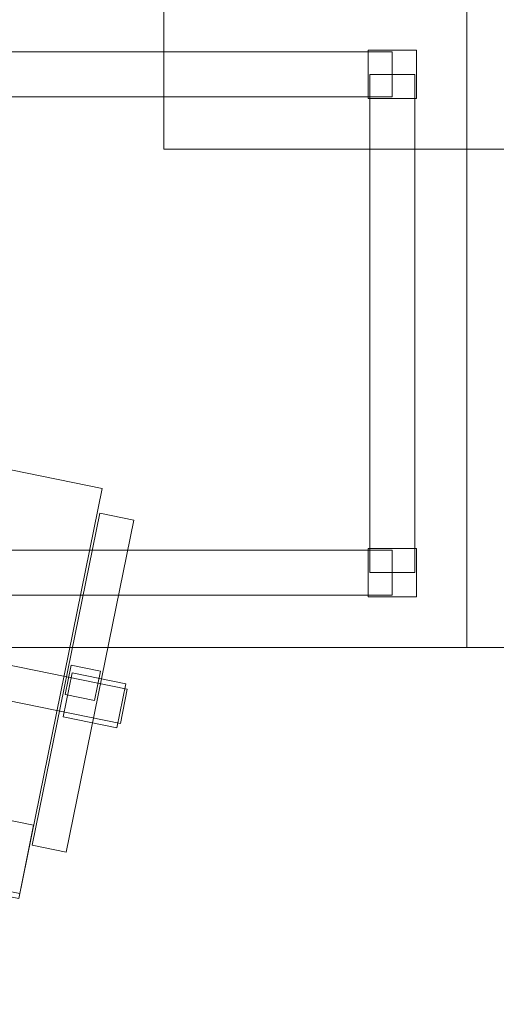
# Model space of a CAD drawing. Header units: millimetres. Extents: x -1675 to 29381, y -3645 to 22555.
# Tile 37 of 256: x 6408 to 6886, y 1950 to 2938. Entities that reach past the tile are written whole.
import ezdxf

# ---------------------------------------------------------------- set-up
doc = ezdxf.new("R2010")
doc.units = ezdxf.units.MM
doc.layers.add('A-GENM-____-OTLN', color=13, linetype='Continuous', lineweight=9)

msp = doc.modelspace()

# ---------------------------------------------------------------- meshes
at = {"layer": 'A-GENM-____-OTLN'}
mesh = msp.add_polyface(dxfattribs=at)
corners = [(4706.02, 290, 1), (6.83, 0, 1), (407.59, 290, 1), (4706.02, 390, 1), (5006.02, 390, 1), (9606.02, 290, 1), (9306.02, 390, 1), (9606.02, 390, 1), (13776.02, 5670, 1), (13776.02, 9963.57, 1), (14006.02, 10130, 1), (5006.02, 290, 1), (9306.02, 290, 1), (14006.02, 0, 1), (13776.02, 290, 1), (9856.02, 290, 1), (9306.02, 5670, 1), (9606.02, 5670, 1), (9606.02, 5220, 1), (9306.02, 5220, 1), (9306.02, 5670, 1), (256.83, 9170, 1), (6.83, 10130, 1), (256.83, 10130, 1), (256.83, 290, 1), (256.83, 7770, 1), (256.83, 1330, 1), (256.83, 6170, 1), (256.83, 4310, 1), (13776.02, 10130, 1), (4706.02, 5220, 1), (5006.02, 5670, 1), (5006.02, 5220, 1), (4706.02, 5670, 1), (256.83, 10130.71, 1), (13776.02, 10169.34, 1), (6.83, 10170, 1), (256.83, 10170, 1), (14006.02, 10170, 1), (13776.02, 10170, 1), (256.83, 10225.04, 1), (13776.02, 10470, 1), (14006.02, 10470, 1), (4706.02, 11204.55, 1), (5006.02, 11190, 1), (4706.02, 11190, 1), (5006.02, 11270.6, 1), (256.83, 10770, 1)]
mesh.append_faces([[corners[k] for k in face] for face in [(5, 6, 7), (17, 16, 20), (30, 31, 32), (31, 30, 33), (43, 44, 45)]], dxfattribs={"vtx0": -1})
mesh.append_faces([[corners[k] for k in face] for face in [(0, 1, 2), (6, 5, 12), (1, 11, 13), (8, 13, 14), (21, 22, 23), (25, 22, 21), (27, 22, 25), (28, 22, 27), (22, 28, 1), (35, 10, 29), (34, 36, 37), (36, 34, 22), (44, 43, 46)]], dxfattribs={"vtx0": -1, "vtx1": -1})
mesh.append_faces([[corners[k] for k in face] for face in [(11, 1, 0), (13, 12, 5)]], dxfattribs={"vtx0": -1, "vtx1": -1, "vtx2": -1})
mesh.append_faces([[corners[k] for k in face] for face in [(0, 4, 11), (13, 11, 12), (16, 17, 18), (10, 9, 29), (22, 34, 23), (38, 35, 39), (36, 40, 37)]], dxfattribs={"vtx0": -1, "vtx2": -1})
mesh.append_faces([[corners[k] for k in face] for face in [(8, 9, 10), (15, 14, 13), (5, 15, 13), (24, 2, 1), (26, 24, 1), (28, 26, 1), (47, 40, 36)]], dxfattribs={"vtx1": -1, "vtx2": -1})
mesh.append_faces([[corners[k] for k in face] for face in [(0, 3, 4), (18, 19, 16), (39, 41, 42)]], dxfattribs={"vtx2": -1})
mesh = msp.add_polyface(dxfattribs=at)
corners = [(7842.5, 5670, 2949), (5006.02, 5670, 2949), (5006.02, 10130, 2949), (4706.02, 390, 2949), (4706.02, 290, 2949), (407.59, 290, 2949), (5006.02, 390, 2949), (4706.02, 5220, 2949), (5006.02, 5220, 2949), (256.83, 1330, 2949), (256.83, 290, 2949), (256.83, 9170, 2949), (256.83, 10130, 2949), (256.83, 4310, 2949), (256.83, 7770, 2949), (256.83, 6170, 2949), (4706.02, 5670, 2949), (5006.02, 5670, 2949), (256.83, 10130.71, 2949), (5006.02, 10144.28, 2949), (256.83, 10170, 2949), (5006.02, 10170, 2949), (6.83, 0, 2949), (5006.02, 290, 2949), (6.83, 10130, 2949), (6.83, 10170, 2949)]
mesh.append_faces([[corners[k] for k in face] for face in [(24, 13, 22), (25, 18, 24)]], dxfattribs={"vtx0": -1, "vtx1": -1})
mesh.append_faces([[corners[k] for k in face] for face in [(0, 1, 2), (3, 4, 5), (0, 3, 5), (0, 6, 3), (5, 7, 8), (9, 7, 5), (5, 10, 9), (11, 12, 2), (0, 5, 8), (13, 7, 9), (14, 11, 2), (1, 0, 8), (15, 7, 13), (16, 2, 17), (17, 1, 8), (7, 15, 16), (1, 17, 2), (14, 16, 15), (2, 16, 14), (2, 18, 19), (18, 2, 12), (19, 20, 21), (20, 19, 18), (4, 22, 5), (4, 3, 6), (23, 22, 4), (4, 6, 23), (11, 24, 12), (10, 5, 22), (14, 24, 11), (9, 10, 22), (15, 24, 14), (13, 9, 22), (13, 24, 15), (7, 17, 8), (17, 7, 16), (24, 18, 12), (18, 25, 20)]], dxfattribs={"vtx0": -1, "vtx1": -1, "vtx2": -1})
mesh = msp.add_polyface(dxfattribs=at)
corners = [(9306.02, 6729.02, 2949), (9306.02, 5670, 2949), (9306.02, 5670, 2949), (9306.02, 5670, 2949), (7842.5, 5670, 2949), (5006.02, 10130, 2949), (9306.02, 10130, 2949), (5006.02, 10144.28, 2949), (9306.02, 10156.57, 2949), (5006.02, 10170, 2949), (9606.02, 5220, 2949), (13776.02, 290, 2949), (9856.02, 290, 2949), (9606.02, 290, 2949), (9606.02, 390, 2949), (5006.02, 390, 2949), (9306.02, 290, 2949), (5006.02, 290, 2949), (9306.02, 5220, 2949), (9606.02, 5670, 2949), (13776.02, 9963.57, 2949), (13776.02, 5670, 2949), (9306.02, 390, 2949), (13776.02, 10130, 2949), (13776.02, 10169.34, 2949), (9306.02, 10170, 2949), (14006.02, 10130, 2949), (6.83, 0, 2949), (14006.02, 0, 2949)]
mesh.append_faces([[corners[k] for k in face] for face in [(27, 17, 28)]], dxfattribs={"vtx0": -1, "vtx1": -1})
mesh.append_faces([[corners[k] for k in face] for face in [(4, 0, 2), (5, 6, 0), (0, 4, 5), (6, 7, 8), (7, 6, 5), (9, 8, 7), (10, 11, 12), (12, 13, 14), (15, 16, 17), (18, 4, 3), (19, 1, 0), (0, 20, 21), (10, 12, 14), (16, 15, 22), (19, 0, 21), (10, 14, 22), (10, 19, 21), (4, 22, 15), (22, 4, 18), (11, 10, 21), (22, 18, 10), (20, 6, 23), (6, 20, 0), (23, 8, 24), (8, 23, 6), (25, 24, 8), (13, 22, 14), (21, 20, 26), (22, 13, 16), (21, 28, 11), (28, 17, 16), (12, 11, 28), (28, 16, 13), (13, 12, 28), (3, 19, 10), (10, 18, 3), (26, 20, 23)]], dxfattribs={"vtx0": -1, "vtx1": -1, "vtx2": -1})
mesh.append_faces([[corners[k] for k in face] for face in [(0, 1, 2), (19, 3, 1)]], dxfattribs={"vtx0": -1, "vtx2": -1})
mesh.append_faces([[corners[k] for k in face] for face in [(2, 3, 4)]], dxfattribs={"vtx1": -1, "vtx2": -1})
mesh = msp.add_polyface(dxfattribs=at)
corners = [(14006.02, 0, -50), (6.83, 10130, -50), (14006.02, 10130, -50)]
mesh.append_faces([[corners[k] for k in face] for face in [(1, 2, 0)]])
mesh = msp.add_polyface(dxfattribs=at)
corners = [(6.83, 0, -50), (6.83, 10130, -50), (14006.02, 0, -50)]
mesh.append_faces([[corners[k] for k in face] for face in [(1, 2, 0)]])
mesh = msp.add_polyface(dxfattribs=at)
corners = [(14006.02, 10130), (6.83, 0), (14006.02, 0)]
mesh.append_faces([[corners[k] for k in face] for face in [(1, 2, 0)]])
mesh = msp.add_polyface(dxfattribs=at)
corners = [(6.83, 10130), (6.83, 0), (14006.02, 10130)]
mesh.append_faces([[corners[k] for k in face] for face in [(1, 2, 0)]])
mesh = msp.add_polyface(dxfattribs=at)
corners = [(14006.02, 0, 2950), (6.83, 10130, 2950), (14006.02, 10130, 2950)]
mesh.append_faces([[corners[k] for k in face] for face in [(1, 2, 0)]])
mesh = msp.add_polyface(dxfattribs=at)
corners = [(6.83, 0, 2950), (6.83, 10130, 2950), (14006.02, 0, 2950)]
mesh.append_faces([[corners[k] for k in face] for face in [(1, 2, 0)]])
mesh = msp.add_polyface(dxfattribs=at)
corners = [(14006.02, 10130, 3000), (6.83, 0, 3000), (14006.02, 0, 3000)]
mesh.append_faces([[corners[k] for k in face] for face in [(1, 2, 0)]])
mesh = msp.add_polyface(dxfattribs=at)
corners = [(6.83, 10130, 3000), (6.83, 0, 3000), (14006.02, 10130, 3000)]
mesh.append_faces([[corners[k] for k in face] for face in [(1, 2, 0)]])
mesh = msp.add_polyface(dxfattribs=at)
corners = [(9306.02, 6729.02, 1), (9306.02, 5670, 1), (9306.02, 5670, 1), (9306.02, 5670, 1), (7842.5, 5670, 1), (5006.02, 5670, 1), (5006.02, 10130, 1), (9306.02, 10130, 1), (9606.02, 5220, 1), (13776.02, 290, 1), (9856.02, 290, 1), (9606.02, 290, 1), (9606.02, 390, 1), (5006.02, 390, 1), (9306.02, 290, 1), (5006.02, 290, 1), (4706.02, 390, 1), (4706.02, 290, 1), (407.59, 290, 1), (9306.02, 5220, 1), (9606.02, 5670, 1), (13776.02, 9963.57, 1), (13776.02, 5670, 1), (9306.02, 390, 1), (4706.02, 5220, 1), (5006.02, 5220, 1), (256.83, 1330, 1), (256.83, 290, 1), (256.83, 9170, 1), (256.83, 10130, 1), (256.83, 4310, 1), (256.83, 7770, 1), (256.83, 6170, 1), (4706.02, 5670, 1), (5006.02, 5670, 1), (13776.02, 10130, 1), (256.83, 10130.71, 1)]
mesh.append_faces([[corners[k] for k in face] for face in [(13, 14, 15)]], dxfattribs={"vtx0": -1})
mesh.append_faces([[corners[k] for k in face] for face in [(19, 4, 3), (14, 13, 23), (9, 8, 22), (30, 24, 26), (32, 24, 30), (33, 6, 34), (34, 5, 25), (24, 32, 33), (31, 33, 32), (21, 7, 35), (36, 6, 29)]], dxfattribs={"vtx0": -1, "vtx1": -1})
mesh.append_faces([[corners[k] for k in face] for face in [(4, 0, 2), (4, 5, 6), (6, 7, 0), (0, 4, 6), (8, 10, 12), (4, 16, 18), (20, 0, 22), (4, 23, 13), (23, 4, 19), (26, 24, 18), (4, 18, 25), (5, 4, 25), (5, 34, 6), (6, 33, 31), (7, 21, 0)]], dxfattribs={"vtx0": -1, "vtx1": -1, "vtx2": -1})
mesh.append_faces([[corners[k] for k in face] for face in [(0, 1, 2), (8, 9, 10), (0, 21, 22), (8, 12, 23), (4, 13, 16), (23, 19, 8), (18, 24, 25)]], dxfattribs={"vtx0": -1, "vtx2": -1})
mesh.append_faces([[corners[k] for k in face] for face in [(2, 3, 4), (20, 1, 0), (8, 20, 22), (28, 29, 6), (31, 28, 6)]], dxfattribs={"vtx1": -1, "vtx2": -1})
mesh.append_faces([[corners[k] for k in face] for face in [(10, 11, 12), (16, 17, 18), (18, 27, 26)]], dxfattribs={"vtx2": -1})
mesh = msp.add_polyface(dxfattribs=at)
corners = [(6552.47, 3107.97, 2910), (6552.47, 2807.97, 2910), (6552.47, 2807.97, 2950), (6552.47, 3107.97, 2950)]
mesh.append_faces([[corners[k] for k in face] for face in [(3, 0, 1, 2)]])
mesh = msp.add_polyface(dxfattribs=at)
corners = [(6552.47, 2807.97, 2950), (7752.47, 2807.97, 2950), (7752.47, 3107.97, 2950), (6552.47, 3107.97, 2950)]
mesh.append_faces([[corners[k] for k in face] for face in [(2, 3, 0, 1)]])
mesh = msp.add_polyface(dxfattribs=at)
corners = [(6552.47, 2807.97, 2910), (6552.47, 3107.97, 2910), (7752.47, 3107.97, 2910), (7752.47, 2807.97, 2910)]
mesh.append_faces([[corners[k] for k in face] for face in [(1, 2, 3, 0)]])
mesh = msp.add_polyface(dxfattribs=at)
corners = [(5456.83, 2307.97, 750), (6856.83, 2307.97, 750), (6856.83, 2957.97, 750), (5456.83, 2957.97, 750)]
mesh.append_faces([[corners[k] for k in face] for face in [(3, 0, 1, 2)]])
mesh = msp.add_polyface(dxfattribs=at)
corners = [(5456.83, 2957.97, 710), (6856.83, 2957.97, 710), (6856.83, 2307.97, 710), (5456.83, 2307.97, 710)]
mesh.append_faces([[corners[k] for k in face] for face in [(1, 2, 3, 0)]])
mesh = msp.add_polyface(dxfattribs=at)
corners = [(6856.83, 2307.97, 710), (6856.83, 2957.97, 710), (6856.83, 2957.97, 750), (6856.83, 2307.97, 750)]
mesh.append_faces([[corners[k] for k in face] for face in [(2, 3, 0, 1)]])
mesh = msp.add_polyface(dxfattribs=at)
corners = [(6856.83, 2957.97, 710), (6856.83, 2307.97, 710), (6856.83, 2307.97, 750), (6856.83, 2957.97, 750)]
mesh.append_faces([[corners[k] for k in face] for face in [(0, 1, 2, 3)]])
mesh = msp.add_polyface(dxfattribs=at)
corners = [(6856.83, 2307.97, 750), (8256.83, 2307.97, 750), (8256.83, 2957.97, 750), (6856.83, 2957.97, 750)]
mesh.append_faces([[corners[k] for k in face] for face in [(2, 3, 0, 1)]])
mesh = msp.add_polyface(dxfattribs=at)
corners = [(6856.83, 2957.97, 710), (8256.83, 2957.97, 710), (8256.83, 2307.97, 710), (6856.83, 2307.97, 710)]
mesh.append_faces([[corners[k] for k in face] for face in [(0, 1, 2, 3)]])
mesh = msp.add_polyface(dxfattribs=at)
corners = [(6781.83, 2905.47, 640), (5531.83, 2905.47, 640), (5531.83, 2905.47, 710), (6781.83, 2905.47, 710)]
mesh.append_faces([[corners[k] for k in face] for face in [(0, 1, 2, 3)]])
mesh = msp.add_polyface(dxfattribs=at)
corners = [(5531.83, 2860.47, 640), (5531.83, 2905.47, 640), (6781.83, 2905.47, 640), (6781.83, 2860.47, 640)]
mesh.append_faces([[corners[k] for k in face] for face in [(2, 3, 0, 1)]])
mesh = msp.add_polyface(dxfattribs=at)
corners = [(5531.83, 2860.47, 710), (6781.83, 2860.47, 710), (6781.83, 2905.47, 710), (5531.83, 2905.47, 710)]
mesh.append_faces([[corners[k] for k in face] for face in [(3, 0, 1, 2)]])
mesh = msp.add_polyface(dxfattribs=at)
corners = [(6757.45, 2907.34, 50), (6757.45, 2858.59, 50), (6757.45, 2858.59, 710), (6757.45, 2907.34, 710)]
mesh.append_faces([[corners[k] for k in face] for face in [(0, 1, 2, 3)]])
mesh = msp.add_polyface(dxfattribs=at)
corners = [(6806.2, 2907.34, 50), (6757.45, 2907.34, 50), (6757.45, 2907.34, 710), (6806.2, 2907.34, 710)]
mesh.append_faces([[corners[k] for k in face] for face in [(3, 0, 1, 2)]])
mesh = msp.add_polyface(dxfattribs=at)
corners = [(6757.45, 2858.59, 50), (6757.45, 2907.34, 50), (6806.2, 2907.34, 50), (6806.2, 2858.59, 50)]
mesh.append_faces([[corners[k] for k in face] for face in [(2, 3, 0, 1)]])
mesh = msp.add_polyface(dxfattribs=at)
corners = [(6757.45, 2858.59, 710), (6806.2, 2858.59, 710), (6806.2, 2907.34, 710), (6757.45, 2907.34, 710)]
mesh.append_faces([[corners[k] for k in face] for face in [(3, 0, 1, 2)]])
mesh = msp.add_polyface(dxfattribs=at)
corners = [(6781.83, 2860.47, 640), (6781.83, 2905.47, 640), (6781.83, 2905.47, 710), (6781.83, 2860.47, 710)]
mesh.append_faces([[corners[k] for k in face] for face in [(2, 3, 0, 1)]])
mesh = msp.add_polyface(dxfattribs=at)
corners = [(6806.2, 2858.59, 50), (6806.2, 2907.34, 50), (6806.2, 2907.34, 710), (6806.2, 2858.59, 710)]
mesh.append_faces([[corners[k] for k in face] for face in [(2, 3, 0, 1)]])
mesh = msp.add_polyface(dxfattribs=at)
corners = [(6759.33, 2882.97, 640), (6759.33, 2382.97, 640), (6759.33, 2382.97, 710), (6759.33, 2882.97, 710)]
mesh.append_faces([[corners[k] for k in face] for face in [(0, 1, 2, 3)]])
mesh = msp.add_polyface(dxfattribs=at)
corners = [(6804.33, 2382.97, 640), (6759.33, 2382.97, 640), (6759.33, 2882.97, 640), (6804.33, 2882.97, 640)]
mesh.append_faces([[corners[k] for k in face] for face in [(3, 0, 1, 2)]])
mesh = msp.add_polyface(dxfattribs=at)
corners = [(6804.33, 2382.97, 710), (6804.33, 2882.97, 710), (6759.33, 2882.97, 710), (6759.33, 2382.97, 710)]
mesh.append_faces([[corners[k] for k in face] for face in [(2, 3, 0, 1)]])
mesh = msp.add_polyface(dxfattribs=at)
corners = [(6804.33, 2882.97, 640), (6759.33, 2882.97, 640), (6759.33, 2882.97, 710), (6804.33, 2882.97, 710)]
mesh.append_faces([[corners[k] for k in face] for face in [(3, 0, 1, 2)]])
mesh = msp.add_polyface(dxfattribs=at)
corners = [(6804.33, 2382.97, 640), (6804.33, 2882.97, 640), (6804.33, 2882.97, 710), (6804.33, 2382.97, 710)]
mesh.append_faces([[corners[k] for k in face] for face in [(2, 3, 0, 1)]])
mesh = msp.add_polyface(dxfattribs=at)
corners = [(5531.83, 2860.47, 640), (6781.83, 2860.47, 640), (6781.83, 2860.47, 710), (5531.83, 2860.47, 710)]
mesh.append_faces([[corners[k] for k in face] for face in [(2, 3, 0, 1)]])
mesh = msp.add_polyface(dxfattribs=at)
corners = [(6757.45, 2858.59, 50), (6806.2, 2858.59, 50), (6806.2, 2858.59, 710), (6757.45, 2858.59, 710)]
mesh.append_faces([[corners[k] for k in face] for face in [(1, 2, 3, 0)]])
mesh = msp.add_polyface(dxfattribs=at)
corners = [(6552.47, 2807.97, 2910), (7752.47, 2807.97, 2910), (7752.47, 2807.97, 2950), (6552.47, 2807.97, 2950)]
mesh.append_faces([[corners[k] for k in face] for face in [(2, 3, 0, 1)]])
mesh = msp.add_polyface(dxfattribs=at)
corners = [(5955.82, 2147.97, 400), (6039.75, 2559.5, 400), (6490.47, 2467.58, 400), (6406.54, 2056.05, 400)]
mesh.append_faces([[corners[k] for k in face] for face in [(2, 3, 0, 1)]])
mesh = msp.add_polyface(dxfattribs=at)
corners = [(5955.82, 2147.97, 470), (6406.54, 2056.05, 470), (6490.47, 2467.58, 470), (6039.75, 2559.5, 470)]
mesh.append_faces([[corners[k] for k in face] for face in [(2, 3, 0, 1)]])
mesh = msp.add_polyface(dxfattribs=at)
corners = [(6490.47, 2467.58, 400), (6039.75, 2559.5, 400), (6039.75, 2559.5, 470), (6490.47, 2467.58, 470)]
mesh.append_faces([[corners[k] for k in face] for face in [(0, 1, 2, 3)]])
mesh = msp.add_polyface(dxfattribs=at)
corners = [(6406.54, 2056.05, 400), (6490.47, 2467.58, 400), (6490.47, 2467.58, 470), (6406.54, 2056.05, 470)]
mesh.append_faces([[corners[k] for k in face] for face in [(2, 3, 0, 1)]])
mesh = msp.add_polyface(dxfattribs=at)
corners = [(6487.93, 2442.58, 612.5), (6419.98, 2109.44, 612.5), (6419.98, 2109.44, 647.5), (6487.93, 2442.58, 647.5)]
mesh.append_faces([[corners[k] for k in face] for face in [(3, 0, 1, 2)]])
mesh = msp.add_polyface(dxfattribs=at)
corners = [(6419.98, 2109.44, 612.5), (6487.93, 2442.58, 612.5), (6522.22, 2435.59, 612.5), (6454.28, 2102.45, 612.5)]
mesh.append_faces([[corners[k] for k in face] for face in [(1, 2, 3, 0)]])
mesh = msp.add_polyface(dxfattribs=at)
corners = [(6419.98, 2109.44, 647.5), (6454.28, 2102.45, 647.5), (6522.22, 2435.59, 647.5), (6487.93, 2442.58, 647.5)]
mesh.append_faces([[corners[k] for k in face] for face in [(3, 0, 1, 2)]])
mesh = msp.add_polyface(dxfattribs=at)
corners = [(6522.22, 2435.59, 612.5), (6487.93, 2442.58, 612.5), (6487.93, 2442.58, 647.5), (6522.22, 2435.59, 647.5)]
mesh.append_faces([[corners[k] for k in face] for face in [(0, 1, 2, 3)]])
mesh = msp.add_polyface(dxfattribs=at)
corners = [(6454.28, 2102.45, 612.5), (6522.22, 2435.59, 612.5), (6522.22, 2435.59, 647.5), (6454.28, 2102.45, 647.5)]
mesh.append_faces([[corners[k] for k in face] for face in [(2, 3, 0, 1)]])
mesh = msp.add_polyface(dxfattribs=at)
corners = [(6781.83, 2405.47, 640), (5531.83, 2405.47, 640), (5531.83, 2405.47, 710), (6781.83, 2405.47, 710)]
mesh.append_faces([[corners[k] for k in face] for face in [(0, 1, 2, 3)]])
mesh = msp.add_polyface(dxfattribs=at)
corners = [(5531.83, 2360.47, 640), (5531.83, 2405.47, 640), (6781.83, 2405.47, 640), (6781.83, 2360.47, 640)]
mesh.append_faces([[corners[k] for k in face] for face in [(1, 2, 3, 0)]])
mesh = msp.add_polyface(dxfattribs=at)
corners = [(5531.83, 2360.47, 710), (6781.83, 2360.47, 710), (6781.83, 2405.47, 710), (5531.83, 2405.47, 710)]
mesh.append_faces([[corners[k] for k in face] for face in [(2, 3, 0, 1)]])
mesh = msp.add_polyface(dxfattribs=at)
corners = [(6757.45, 2407.34, 50), (6757.45, 2358.59, 50), (6757.45, 2358.59, 710), (6757.45, 2407.34, 710)]
mesh.append_faces([[corners[k] for k in face] for face in [(3, 0, 1, 2)]])
mesh = msp.add_polyface(dxfattribs=at)
corners = [(6806.2, 2407.34, 50), (6757.45, 2407.34, 50), (6757.45, 2407.34, 710), (6806.2, 2407.34, 710)]
mesh.append_faces([[corners[k] for k in face] for face in [(3, 0, 1, 2)]])
mesh = msp.add_polyface(dxfattribs=at)
corners = [(6757.45, 2358.59, 50), (6757.45, 2407.34, 50), (6806.2, 2407.34, 50), (6806.2, 2358.59, 50)]
mesh.append_faces([[corners[k] for k in face] for face in [(2, 3, 0, 1)]])
mesh = msp.add_polyface(dxfattribs=at)
corners = [(6757.45, 2358.59, 710), (6806.2, 2358.59, 710), (6806.2, 2407.34, 710), (6757.45, 2407.34, 710)]
mesh.append_faces([[corners[k] for k in face] for face in [(3, 0, 1, 2)]])
mesh = msp.add_polyface(dxfattribs=at)
corners = [(6781.83, 2360.47, 640), (6781.83, 2405.47, 640), (6781.83, 2405.47, 710), (6781.83, 2360.47, 710)]
mesh.append_faces([[corners[k] for k in face] for face in [(1, 2, 3, 0)]])
mesh = msp.add_polyface(dxfattribs=at)
corners = [(6806.2, 2358.59, 50), (6806.2, 2407.34, 50), (6806.2, 2407.34, 710), (6806.2, 2358.59, 710)]
mesh.append_faces([[corners[k] for k in face] for face in [(1, 2, 3, 0)]])
mesh = msp.add_polyface(dxfattribs=at)
corners = [(6759.33, 2382.97, 640), (6804.33, 2382.97, 640), (6804.33, 2382.97, 710), (6759.33, 2382.97, 710)]
mesh.append_faces([[corners[k] for k in face] for face in [(1, 2, 3, 0)]])
mesh = msp.add_polyface(dxfattribs=at)
corners = [(5531.83, 2360.47, 640), (6781.83, 2360.47, 640), (6781.83, 2360.47, 710), (5531.83, 2360.47, 710)]
mesh.append_faces([[corners[k] for k in face] for face in [(2, 3, 0, 1)]])
mesh = msp.add_polyface(dxfattribs=at)
corners = [(6757.45, 2358.59, 50), (6806.2, 2358.59, 50), (6806.2, 2358.59, 710), (6757.45, 2358.59, 710)]
mesh.append_faces([[corners[k] for k in face] for face in [(1, 2, 3, 0)]])
mesh = msp.add_polyface(dxfattribs=at)
corners = [(6214.75, 2291.63, 82.5), (6221.75, 2325.92, 82.5), (6515.69, 2265.97, 82.5), (6508.7, 2231.68, 82.5)]
mesh.append_faces([[corners[k] for k in face] for face in [(1, 2, 3, 0)]])
mesh = msp.add_polyface(dxfattribs=at)
corners = [(6214.75, 2291.63, 117.5), (6508.7, 2231.68, 117.5), (6515.69, 2265.97, 117.5), (6221.75, 2325.92, 117.5)]
mesh.append_faces([[corners[k] for k in face] for face in [(3, 0, 1, 2)]])
mesh = msp.add_polyface(dxfattribs=at)
corners = [(6515.69, 2265.97, 82.5), (6221.75, 2325.92, 82.5), (6221.75, 2325.92, 117.5), (6515.69, 2265.97, 117.5)]
mesh.append_faces([[corners[k] for k in face] for face in [(0, 1, 2, 3)]])
mesh = msp.add_polyface(dxfattribs=at)
corners = [(5456.83, 2307.97, 710), (6856.83, 2307.97, 710), (6856.83, 2307.97, 750), (5456.83, 2307.97, 750)]
mesh.append_faces([[corners[k] for k in face] for face in [(2, 3, 0, 1)]])
mesh = msp.add_polyface(dxfattribs=at)
corners = [(6856.83, 2307.97, 710), (8256.83, 2307.97, 710), (8256.83, 2307.97, 750), (6856.83, 2307.97, 750)]
mesh.append_faces([[corners[k] for k in face] for face in [(2, 3, 0, 1)]])
mesh = msp.add_polyface(dxfattribs=at)
corners = [(6214.75, 2291.63, 82.5), (6508.7, 2231.68, 82.5), (6508.7, 2231.68, 117.5), (6214.75, 2291.63, 117.5)]
mesh.append_faces([[corners[k] for k in face] for face in [(2, 3, 0, 1)]])
mesh = msp.add_polyface(dxfattribs=at)
corners = [(6460.35, 2282.36, 35), (6451.36, 2238.27, 35), (6451.36, 2238.27, 95), (6460.35, 2282.36, 95)]
mesh.append_faces([[corners[k] for k in face] for face in [(0, 1, 2, 3)]])
mesh = msp.add_polyface(dxfattribs=at)
corners = [(6451.36, 2238.27, 35), (6460.35, 2282.36, 35), (6514.24, 2271.37, 35), (6505.25, 2227.28, 35)]
mesh.append_faces([[corners[k] for k in face] for face in [(2, 3, 0, 1)]])
mesh = msp.add_polyface(dxfattribs=at)
corners = [(6451.36, 2238.27, 95), (6505.25, 2227.28, 95), (6514.24, 2271.37, 95), (6460.35, 2282.36, 95)]
mesh.append_faces([[corners[k] for k in face] for face in [(2, 3, 0, 1)]])
mesh = msp.add_polyface(dxfattribs=at)
corners = [(6459.4, 2290.21, 440), (6453.41, 2260.81, 440), (6453.41, 2260.81, 640), (6459.4, 2290.21, 640)]
mesh.append_faces([[corners[k] for k in face] for face in [(3, 0, 1, 2)]])
mesh = msp.add_polyface(dxfattribs=at)
corners = [(6453.41, 2260.81, 440), (6459.4, 2290.21, 440), (6488.8, 2284.21, 440), (6482.8, 2254.82, 440)]
mesh.append_faces([[corners[k] for k in face] for face in [(1, 2, 3, 0)]])
mesh = msp.add_polyface(dxfattribs=at)
corners = [(6453.41, 2260.81, 640), (6482.8, 2254.82, 640), (6488.8, 2284.21, 640), (6459.4, 2290.21, 640)]
mesh.append_faces([[corners[k] for k in face] for face in [(3, 0, 1, 2)]])
mesh = msp.add_polyface(dxfattribs=at)
corners = [(6488.8, 2284.21, 440), (6459.4, 2290.21, 440), (6459.4, 2290.21, 640), (6488.8, 2284.21, 640)]
mesh.append_faces([[corners[k] for k in face] for face in [(0, 1, 2, 3)]])
mesh = msp.add_polyface(dxfattribs=at)
corners = [(6514.24, 2271.37, 35), (6460.35, 2282.36, 35), (6460.35, 2282.36, 95), (6514.24, 2271.37, 95)]
mesh.append_faces([[corners[k] for k in face] for face in [(3, 0, 1, 2)]])
mesh = msp.add_polyface(dxfattribs=at)
corners = [(6482.8, 2254.82, 440), (6488.8, 2284.21, 440), (6488.8, 2284.21, 640), (6482.8, 2254.82, 640)]
mesh.append_faces([[corners[k] for k in face] for face in [(2, 3, 0, 1)]])
mesh = msp.add_polyface(dxfattribs=at)
corners = [(6505.25, 2227.28, 35), (6514.24, 2271.37, 35), (6514.24, 2271.37, 95), (6505.25, 2227.28, 95)]
mesh.append_faces([[corners[k] for k in face] for face in [(2, 3, 0, 1)]])
mesh = msp.add_polyface(dxfattribs=at)
corners = [(6508.7, 2231.68, 82.5), (6515.69, 2265.97, 82.5), (6515.69, 2265.97, 117.5), (6508.7, 2231.68, 117.5)]
mesh.append_faces([[corners[k] for k in face] for face in [(2, 3, 0, 1)]])
mesh = msp.add_polyface(dxfattribs=at)
corners = [(6453.41, 2260.81, 440), (6482.8, 2254.82, 440), (6482.8, 2254.82, 640), (6453.41, 2260.81, 640)]
mesh.append_faces([[corners[k] for k in face] for face in [(2, 3, 0, 1)]])
mesh = msp.add_polyface(dxfattribs=at)
corners = [(6451.36, 2238.27, 35), (6505.25, 2227.28, 35), (6505.25, 2227.28, 95), (6451.36, 2238.27, 95)]
mesh.append_faces([[corners[k] for k in face] for face in [(2, 3, 0, 1)]])
mesh = msp.add_polyface(dxfattribs=at)
corners = [(5956.82, 2152.87, 460), (5970.81, 2221.46, 460), (6421.53, 2129.54, 460), (6407.54, 2060.95, 460)]
mesh.append_faces([[corners[k] for k in face] for face in [(2, 3, 0, 1)]])
mesh = msp.add_polyface(dxfattribs=at)
corners = [(5956.82, 2152.87, 940), (6407.54, 2060.95, 940), (6421.53, 2129.54, 940), (5970.81, 2221.46, 940)]
mesh.append_faces([[corners[k] for k in face] for face in [(2, 3, 0, 1)]])
mesh = msp.add_polyface(dxfattribs=at)
corners = [(6421.53, 2129.54, 460), (5970.81, 2221.46, 460), (5970.81, 2221.46, 940), (6421.53, 2129.54, 940)]
mesh.append_faces([[corners[k] for k in face] for face in [(0, 1, 2, 3)]])
mesh = msp.add_polyface(dxfattribs=at)
corners = [(5956.82, 2152.87, 460), (6407.54, 2060.95, 460), (6407.54, 2060.95, 940), (5956.82, 2152.87, 940)]
mesh.append_faces([[corners[k] for k in face] for face in [(2, 3, 0, 1)]])
mesh = msp.add_polyface(dxfattribs=at)
corners = [(6407.54, 2060.95, 460), (6421.53, 2129.54, 460), (6421.53, 2129.54, 940), (6407.54, 2060.95, 940)]
mesh.append_faces([[corners[k] for k in face] for face in [(1, 2, 3, 0)]])
mesh = msp.add_polyface(dxfattribs=at)
corners = [(6419.98, 2109.44, 612.5), (6454.28, 2102.45, 612.5), (6454.28, 2102.45, 647.5), (6419.98, 2109.44, 647.5)]
mesh.append_faces([[corners[k] for k in face] for face in [(2, 3, 0, 1)]])

doc.saveas('drawing.dxf')
